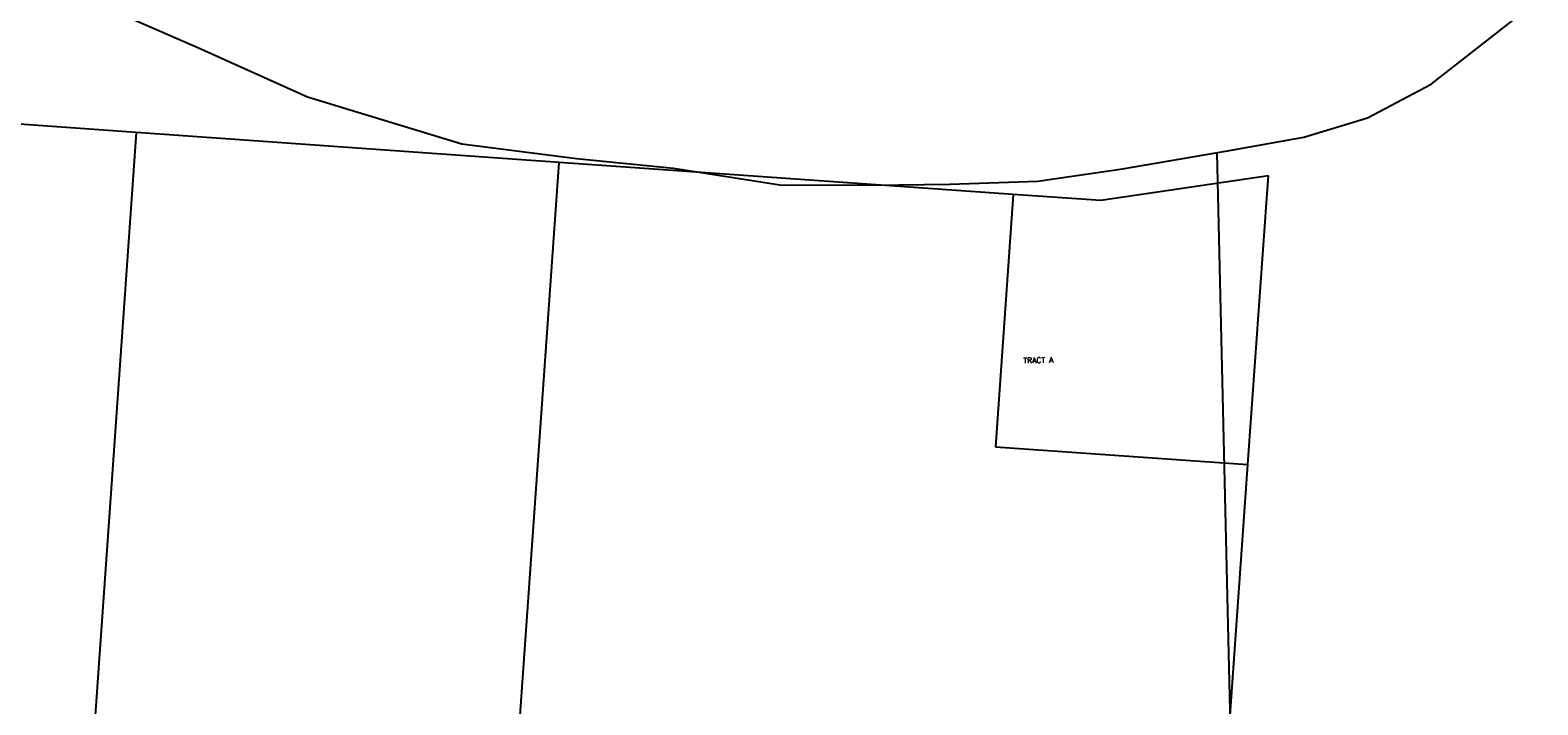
# Model space of a CAD drawing. Header units: feet. Extents: x 18803 to 104580, y -6601 to 116448.
# Tile 47 of 102: x 32657 to 35373, y 94983 to 96199. Entities that reach past the tile are written whole.
import ezdxf

# ---------------------------------------------------------------- set-up
doc = ezdxf.new("R2010")
doc.units = ezdxf.units.FT
doc.header["$LTSCALE"] = 100
doc.header["$MEASUREMENT"] = 0
doc.linetypes.add('DASHED', pattern=[0.75, 0.5, -0.25])
for name, color, linetype in [('ELRGOV-SECTION', 253, 'DASHED'), ('ELRP', 253, 'Continuous'), ('ETRP', 1, 'Continuous'), ('SL-VICINITY MAP', 2, 'Continuous')]:
    doc.layers.add(name, color=color, linetype=linetype)
doc.styles.add('L100', font='simplex.shx', dxfattribs={"height": 10})

msp = doc.modelspace()

# ---------------------------------------------------------------- linework, layer by layer
at = {"layer": 'ELRGOV-SECTION', "ltscale": 50}
msp.add_line((34794.6, 95978.1), (35079.9, 83736.7), dxfattribs=at)
at = {"layer": 'ELRP'}
for p, q in [((32848, 96014.6), (32411.8, 96045.4)), ((32848, 96014.6), (32800.4, 95338.5)), ((33609.8, 95960.7), (32848, 96014.6)), ((33508, 94517.9), (33609.8, 95960.7)), ((34427.7, 95902.9), (33609.8, 95960.7)), ((34887.2, 95936.6), (34585.6, 95891.8)), ((34882.6, 95870.8), (34887.2, 95936.6)), ((34427.7, 95902.9), (34395.6, 95448)), ((34585.6, 95891.8), (34427.7, 95902.9)), ((34850.5, 95415.9), (34882.6, 95870.8)), ((34395.6, 95448), (34850.5, 95415.9)), ((34738.6, 93829.5), (34850.5, 95415.9)), ((32800.4, 95338.5), (32719.2, 94187.1))]:
    msp.add_line(p, q, dxfattribs=at)
at = {"layer": 'SL-VICINITY MAP'}
msp.add_lwpolyline([(32756.2, 96256.7), (32959.2, 96167.7), (33156.8, 96078.7), (33434.3, 95994.2), (33641, 95967.6), (33815.9, 95950.5), (34007.1, 95920.5), (34176.1, 95919.6), (34313.5, 95921.6), (34471.7, 95927.2), (34624.3, 95949.1), (34813.8, 95981.4), (34950.8, 96006.4), (35065.8, 96040.8), (35180.7, 96101.6), (35372.6, 96252)], dxfattribs=at)

# ---------------------------------------------------------------- texts
at = {"layer": 'ETRP', "style": 'L100'}
msp.add_text('TRACT A', height=10, rotation=1.316, dxfattribs=at).set_placement((34445.8, 95598.6))

doc.saveas('drawing.dxf')
